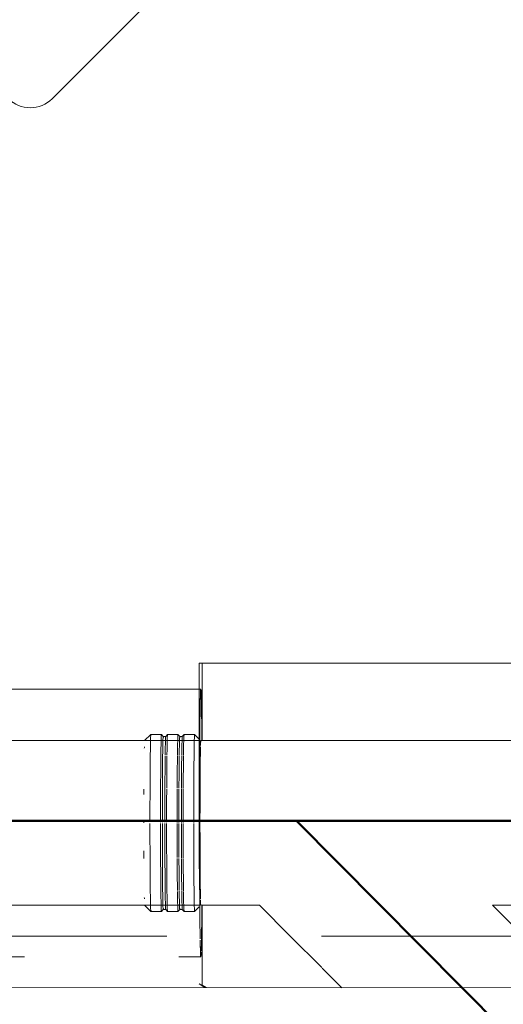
# Model space of a CAD drawing. Header units: millimetres. Extents: x 83162 to 161202, y 56220 to 105342.
# Tile 119 of 209: x 137581 to 138051, y 90088 to 91045. Entities that reach past the tile are written whole.
import ezdxf
from ezdxf import colors
from ezdxf.entities.mleader import LeaderData, LeaderLine
from ezdxf.math import Vec2, Vec3

# ---------------------------------------------------------------- set-up
doc = ezdxf.new("R2010")
doc.units = ezdxf.units.MM
doc.linetypes.add('ADSK_Штрих_ш2 п1_5', pattern=[350, 200, -150])
for name, color, linetype, lineweight in [('P-PIPE-____-OTLN', 7, 'Continuous', 50), ('Греющ. кабель', 204, 'Continuous', 50), ('ДЕВИ', 7, 'Continuous', 0)]:
    doc.layers.add(name, color=color, linetype=linetype, lineweight=lineweight)
doc.styles.add('ДЕВИ', font='CS_Gost2304.shx', dxfattribs={"width": 0.8})

# ---------------------------------------------------------------- blocks, each defined once
blk = doc.blocks.new('Соединитель Norma Rapid - Соединитель Norma Rapid-V202-ВКК_01_К3_З_ЭОМ_греющий кабель_')
at = {"layer": 'P-PIPE-____-OTLN', "color": 8, "lineweight": 9, "true_color": 0x808080}
for p, q in [((137708.52, 90350.18), (137702.52, 90344.18)), ((137718.8, 90350.18), (137708.53, 90350.18)), ((137720.53, 90348.12), (137718.81, 90350.17)), ((137724.68, 90350.17), (137722.96, 90348.12)), ((137734.87, 90350.18), (137724.69, 90350.18)), ((137736.6, 90348.12), (137734.88, 90350.17)), ((137740.75, 90350.17), (137739.03, 90348.12)), ((137751.03, 90350.18), (137740.76, 90350.18)), ((137755.58, 90345.64), (137751.04, 90350.18)), ((137722.97, 90348.13), (137720.52, 90348.13)), ((137739.04, 90348.13), (137736.59, 90348.13)), ((137702.52, 90184.18), (137708.52, 90178.19)), ((137708.53, 90178.18), (137718.8, 90178.18)), ((137718.81, 90178.19), (137720.53, 90180.24)), ((137720.52, 90180.24), (137722.97, 90180.24)), ((137722.96, 90180.24), (137724.68, 90178.19)), ((137724.69, 90178.18), (137734.87, 90178.18)), ((137734.88, 90178.19), (137736.6, 90180.24)), ((137736.59, 90180.24), (137739.04, 90180.24)), ((137739.03, 90180.24), (137740.75, 90178.19)), ((137740.76, 90178.18), (137751.03, 90178.18)), ((137751.04, 90178.19), (137755.58, 90182.72))]:
    blk.add_line(p, q, dxfattribs=at)
for centre, major_axis, start_param, end_param in [((137708.53, 90264.18), (0, 86), 6.1202, 7.839029), ((137718.8, 90264.18), (0, 86), 6.104672, 7.843607), ((137720.52, 90264.18), (0, 83.95), 6.119228, 7.844148), ((137724.69, 90264.18), (0, 86), 6.1202, 6.978395), ((137734.87, 90264.18), (0, 86), 6.104672, 6.981346), ((137736.59, 90264.18), (0, 83.95), 6.119228, 6.952866), ((137740.76, 90264.18), (0, 86), 6.1202, 6.983056), ((137751.03, 90264.18), (0, 86), 6.104672, 6.986032), ((137702.53, 90264.18), (0, 80), 0, 0.01), ((137722.97, 90264.18), (0, 83.95), 0, 0.665634), ((137739.04, 90264.18), (0, 83.95), 0, 0.670408), ((137702.53, 90264.18), (0, 80), 0.388719, 0.433714), ((137757.03, 90264.18), (0, 80), 0.388719, 0.433714), ((137722.97, 90264.18), (0, 83.95), 0.686102, 1.562081), ((137724.69, 90264.18), (0, 86), 0.714179, 1.160363), ((137734.87, 90264.18), (0, 86), 0.711051, 1.164042), ((137736.59, 90264.18), (0, 83.95), 0.681812, 1.153533), ((137739.04, 90264.18), (0, 83.95), 0.681041, 1.15444), ((137740.76, 90264.18), (0, 86), 0.709239, 1.166173), ((137751.03, 90264.18), (0, 86), 0.706084, 1.169884), ((137702.53, 90264.18), (0, 80), 1.147948, 1.219112), ((137724.69, 90264.18), (0, 86), 1.175818, 1.563051), ((137734.87, 90264.18), (0, 86), 1.174561, 1.566816), ((137736.59, 90264.18), (0, 83.95), 1.163442, 1.566816), ((137739.04, 90264.18), (0, 83.95), 1.163132, 1.566816), ((137740.76, 90264.18), (0, 86), 1.173833, 1.566816), ((137751.03, 90264.18), (0, 86), 1.172566, 1.566816), ((137757.03, 90264.18), (0, 80), 1.130888, 1.219112), ((137702.53, 90264.18), (0, 80), 1.551786, 1.566816), ((137708.53, 90264.18), (0, 86), 1.577261, 3.312146), ((137718.8, 90264.18), (0, 86), 1.577261, 3.312146), ((137720.52, 90264.18), (0, 83.95), 1.577417, 3.312146), ((137722.97, 90264.18), (0, 83.95), 1.577417, 3.141593), ((137724.69, 90264.18), (0, 86), 1.577261, 3.312146), ((137734.87, 90264.18), (0, 86), 1.577261, 1.970588), ((137736.59, 90264.18), (0, 83.95), 1.577417, 1.982635), ((137739.04, 90264.18), (0, 83.95), 1.577417, 1.984211), ((137740.76, 90264.18), (0, 86), 1.577261, 1.97429), ((137751.03, 90264.18), (0, 86), 1.577261, 1.980736), ((137702.53, 90264.18), (0, 80), 1.916286, 2.017554), ((137757.03, 90264.18), (0, 80), 1.916286, 2.00451), ((137734.87, 90264.18), (0, 86), 1.984206, 2.43708), ((137736.59, 90264.18), (0, 83.95), 1.995462, 2.467067), ((137739.04, 90264.18), (0, 83.95), 1.995462, 2.469037), ((137740.76, 90264.18), (0, 86), 1.984206, 2.441712), ((137751.03, 90264.18), (0, 86), 1.984206, 2.449776), ((137734.87, 90264.18), (0, 86), 2.45403, 3.312146), ((137736.59, 90264.18), (0, 83.95), 2.483019, 3.312146), ((137739.04, 90264.18), (0, 83.95), 2.483019, 3.141593), ((137740.76, 90264.18), (0, 86), 2.45403, 3.312146), ((137751.03, 90264.18), (0, 86), 2.45403, 3.312146), ((137702.53, 90264.18), (0, 80), 2.701684, 2.744914), ((137757.03, 90264.18), (0, 80), 2.701684, 2.744914), ((137702.53, 90264.18), (0, 80), 3.131592, 3.137613)]:
    blk.add_ellipse(centre, major_axis=major_axis, ratio=0.01, start_param=start_param, end_param=end_param, dxfattribs=at)
blk = doc.blocks.new('Соединитель Norma Rapid - Соединитель Norma Rapid-V204-ВКК_01_К3_З_ЭОМ_греющий кабель_')
at = {"layer": 'P-PIPE-____-OTLN', "color": 9, "lineweight": 9, "true_color": 0xbfbfbf}
for p, q in [((138099.45, 90133.38), (138090.96, 90133.38)), ((138106.71, 90126.12), (138099.46, 90133.38)), ((138106.48, 90123.44), (138106.72, 90126.11)), ((138108.21, 90121.72), (138106.81, 90123.12)), ((138110.87, 90121.96), (138108.2, 90121.72)), ((138118.08, 90114.76), (138110.88, 90121.95)), ((138117.85, 90112.08), (138118.08, 90114.75)), ((138119.58, 90110.36), (138117.93, 90112)), ((138122.24, 90110.59), (138119.57, 90110.36)), ((138128.66, 90104.18), (138122.25, 90110.59)), ((137996.47, 89993.13), (137999.14, 89993.36)), ((137999.13, 89993.37), (138000.86, 89991.64)), ((138000.86, 89991.65), (138000.63, 89988.98)), ((138000.63, 89988.96), (138007.89, 89981.71)), ((138007.9, 89981.7), (138016.38, 89981.7))]:
    blk.add_line(p, q, dxfattribs=at)
for centre, major_axis, start_param, end_param in [((138038.65, 90072.57), (60.81, 60.81), 0.291638, 0.704676), ((138034.4, 90076.81), (56.57, 56.57), 0.004256, 0.009886), ((138038.65, 90072.57), (60.81, 60.81), 6.112909, 6.525186), ((138034.4, 90076.81), (56.57, 56.57), 0.396955, 0.440121), ((138045.9, 90065.31), (60.81, 60.81), 0.29164, 0.691806), ((138047.12, 90064.09), (59.36, 59.36), 6.112909, 6.959303), ((138048.85, 90062.36), (59.36, 59.36), 6.112909, 6.959303), ((138050.07, 90061.14), (60.81, 60.81), 6.112909, 6.987864), ((138045.9, 90065.31), (60.81, 60.81), 6.112909, 6.567043), ((138038.65, 90072.57), (60.81, 60.81), 0.880979, 1.025102), ((138038.65, 90072.57), (60.81, 60.81), 0.710131, 0.876921), ((138045.9, 90065.31), (60.81, 60.81), 0.71865, 0.876921), ((138047.12, 90064.09), (59.36, 59.36), 0.691923, 0.832447), ((138057.27, 90053.95), (60.81, 60.81), 0.291642, 0.595204), ((138058.49, 90052.73), (59.36, 59.36), 6.112909, 6.81104), ((138060.22, 90051), (59.36, 59.36), 6.112909, 6.730075), ((138057.27, 90053.95), (60.81, 60.81), 6.112909, 6.555953), ((138061.44, 90049.78), (60.81, 60.81), 6.112909, 6.734138), ((138048.85, 90062.36), (59.36, 59.36), 0.694005, 0.786534), ((138050.07, 90061.14), (60.81, 60.81), 0.723543, 0.781478), ((138057.27, 90053.95), (60.81, 60.81), 2.971316, 3.320382), ((138058.49, 90052.73), (59.36, 59.36), 2.971316, 3.320382), ((138061.44, 90049.78), (60.81, 60.81), 2.76968, 3.320382), ((138060.22, 90051), (59.36, 59.36), 2.893825, 3.141593), ((138068.7, 90042.52), (60.81, 60.81), 2.516007, 2.793436), ((138072.94, 90038.28), (56.57, 56.57), 2.708149, 2.745744), ((138068.7, 90042.52), (60.81, 60.81), 2.848478, 3.320382)]:
    blk.add_ellipse(centre, major_axis=major_axis, ratio=0.009885, start_param=start_param, end_param=end_param, dxfattribs=at)
blk = doc.blocks.new('ВК_Чугун_Безраструбная_Ревизия прямоугольная - R-27177970-ВКК_01_К3_З_ЭОМ_греющий кабель_')
at = {"layer": 'P-PIPE-____-OTLN', "color": 46, "lineweight": 9, "true_color": 0x785107}
for p, q in [((137698.1, 91244.21), (137658.15, 91204.27)), ((137619.73, 91201.2), (137499.53, 91080.99)), ((137619.84, 91201.3), (137619.73, 91201.2)), ((137732.87, 91130.48), (137662.16, 91201.2)), ((137662.26, 91201.3), (137732.97, 91130.59)), ((137735.94, 91126.48), (137775.88, 91166.42)), ((137612.67, 90967.86), (137732.87, 91088.06)), ((137732.87, 91088.06), (137732.97, 91088.17)), ((137496.46, 91042.57), (137457.69, 91003.8)), ((137499.53, 91038.57), (137570.24, 90967.86)), ((137535.47, 90926.02), (137574.24, 90964.79))]:
    blk.add_line(p, q, dxfattribs=at)
for centre, start_param, end_param in [((137640.94, 91179.98), 4.712389, 6.283185), ((137641.05, 91180.09), 4.712389, 6.021386), ((137711.65, 91109.27), 3.141593, 4.712389), ((137711.76, 91109.38), 3.403392, 4.712389), ((137520.74, 91059.78), 0, 1.570796), ((137591.45, 90989.07), 1.570796, 3.141593)]:
    blk.add_ellipse(centre, major_axis=(-21.21, 21.21), ratio=0.99995, start_param=start_param, end_param=end_param, dxfattribs=at)

msp = doc.modelspace()

# ---------------------------------------------------------------- linework, layer by layer
at = {"layer": 'P-PIPE-____-OTLN', "color": 46, "linetype": 'ADSK_Штрих_ш2 п1_5', "lineweight": 9, "true_color": 0x785107}
for p, q in [((138113.52, 90419.54), (137755.58, 90419.54)), ((137755.58, 90419.54), (137755.58, 90107.88)), ((137757.03, 90394.18), (137072.93, 90394.18))]:
    msp.add_line(p, q, dxfattribs=at)
at = {"layer": 'P-PIPE-____-OTLN', "color": 43, "linetype": 'ADSK_Штрих_ш2 п1_5', "lineweight": 9, "true_color": 0xbba883}
for p, q in [((137755.58, 90419.54), (138113.52, 90419.54)), ((137758.5, 90344.17), (137758.5, 90419.54)), ((137035.84, 90134.18), (137757.03, 90134.18)), ((137761.05, 90104.19), (137755.58, 90107.88))]:
    msp.add_line(p, q, dxfattribs=at)
at = {"layer": 'P-PIPE-____-OTLN', "color": 43, "lineweight": 9, "true_color": 0xbba883}
for p, q in [((137755.58, 90344.18), (137035.84, 90344.18)), ((138110.59, 90344.18), (137757.03, 90344.18)), ((137035.84, 90184.18), (137755.58, 90184.18)), ((137757.03, 90184.18), (137813.89, 90184.18)), ((137813.89, 90184.18), (137843.89, 90154.18)), ((138040.12, 90184.18), (138110.59, 90184.18)), ((138070.17, 90154.18), (138040.13, 90184.22))]:
    msp.add_line(p, q, dxfattribs=at)
at = {"layer": 'P-PIPE-____-OTLN', "color": 254, "linetype": 'ADSK_Штрих_ш2 п1_5', "lineweight": 9, "true_color": 0xddd3c1}
for p, q in [((137758.5, 90106.72), (137758.5, 90184.18)), ((137755.58, 90107.88), (137758.5, 90106.72)), ((137758.5, 90106.72), (137762.25, 90104.19))]:
    msp.add_line(p, q, dxfattribs=at)
at = {"layer": 'P-PIPE-____-OTLN', "color": 136, "linetype": 'ADSK_Штрих_ш2 п1_5', "lineweight": 9, "true_color": 0x008080}
msp.add_line((139124.09, 90154.17), (136617.14, 90154.19), dxfattribs=at)
at = {"layer": 'P-PIPE-____-OTLN', "color": 254, "lineweight": 9, "true_color": 0xddd3c1}
for p, q in [((137843.89, 90154.18), (137874.42, 90123.65)), ((137874.95, 90123.12), (137893.89, 90104.18))]:
    msp.add_line(p, q, dxfattribs=at)
at = {"layer": 'P-PIPE-____-OTLN', "color": 123, "lineweight": 9, "true_color": 0x80bfbf}
msp.add_line((139678.55, 90104.17), (136617.14, 90104.19), dxfattribs=at)
at = {"layer": 'P-PIPE-____-OTLN', "color": 43, "linetype": 'ADSK_Штрих_ш2 п1_5', "lineweight": 9, "true_color": 0xbba883}
for start_param, end_param in [(0.004142, 1.574938), (5.381829, 6.283185), (1.574938, 2.585761), (3.698531, 4.043018)]:
    msp.add_ellipse((137757.03, 90264.18), major_axis=(0, 130), ratio=0.01, start_param=start_param, end_param=end_param, dxfattribs=at)
at = {"layer": 'P-PIPE-____-OTLN', "color": 7, "linetype": 'ADSK_Штрих_ш2 п1_5', "lineweight": 9, "true_color": 0xfcfcfb}
msp.add_ellipse((137757.03, 90264.18), major_axis=(0, 130), ratio=0.01, start_param=0, end_param=0.004142, dxfattribs=at)
at = {"layer": 'P-PIPE-____-OTLN', "color": 43, "lineweight": 9, "true_color": 0xbba883}
for start_param, end_param in [(0.261799, 0.346494), (0, 0.257819), (0, 0.128921), (0.523599, 0.65252), (0.431852, 0.519619), (0.785398, 1.033323), (0.652497, 0.781418), (1.046961, 1.130985), (1.047198, 1.131892), (1.033666, 1.043218), (1.206099, 1.566771), (1.206983, 1.305017), (1.308906, 1.566816), (1.57084, 1.828616), (1.570796, 1.828705), (1.832596, 1.925586), (1.832784, 1.92665), (2.002648, 2.090415), (2.003511, 2.090649), (2.094395, 2.221452), (2.125358, 2.352215), (2.356194, 2.485116), (2.485093, 2.614014), (2.617994, 2.702688), (2.788046, 2.875813), (2.879793, 3.008714), (3.008692, 3.137613)]:
    msp.add_ellipse((137757.03, 90264.18), major_axis=(0, 80), ratio=0.01, start_param=start_param, end_param=end_param, dxfattribs=at)
at = {"layer": 'P-PIPE-____-OTLN', "color": 254, "linetype": 'ADSK_Штрих_ш2 п1_5', "lineweight": 9, "true_color": 0xddd3c1}
for start_param, end_param in [(2.585761, 2.615285), (2.639146, 3.145735), (3.43046, 3.669333), (3.669344, 3.698531), (3.145735, 3.407534)]:
    msp.add_ellipse((137757.03, 90264.18), major_axis=(0, 130), ratio=0.01, start_param=start_param, end_param=end_param, dxfattribs=at)
at = {"layer": 'Греющ. кабель'}
for p, q in [((144828.43, 90264.22), (136294.52, 90266.63)), ((138504, 89607.23), (137849.9, 90266.19))]:
    msp.add_line(p, q, dxfattribs=at)

# ---------------------------------------------------------------- block references
at = {"layer": 'P-PIPE-____-OTLN', "color": 46, "lineweight": 9, "true_color": 0x785107}
msp.add_blockref('ВК_Чугун_Безраструбная_Ревизия прямоугольная - R-27177970-ВКК_01_К3_З_ЭОМ_греющий кабель_', (0, 0), dxfattribs=at)
at = {"layer": 'P-PIPE-____-OTLN', "color": 8, "lineweight": 9, "true_color": 0x808080}
msp.add_blockref('Соединитель Norma Rapid - Соединитель Norma Rapid-V202-ВКК_01_К3_З_ЭОМ_греющий кабель_', (0, 0), dxfattribs=at)
at = {"layer": 'P-PIPE-____-OTLN', "color": 9, "lineweight": 9, "true_color": 0xbfbfbf}
msp.add_blockref('Соединитель Norma Rapid - Соединитель Norma Rapid-V204-ВКК_01_К3_З_ЭОМ_греющий кабель_', (0, 0), dxfattribs=at)

# ---------------------------------------------------------------- leaders
at = {"layer": 'ДЕВИ', "color": 7}
ml = msp.add_multileader_mtext('Standard', dxfattribs=at)
ml.set_content('{\\C7;ГК3.19\\PЭлектроподогрев трубы\\PДЕВИ Pipeguard-25   L=28м, 700 Вт. 230 В.^JУчасток 19.}', color=5, style='ДЕВИ')
ml.set_leader_properties()
ml.build(insert=Vec2(0, 0))
ml.multileader.update_dxf_attribs({"text_left_attachment_type": 5, "text_right_attachment_type": 5, "dogleg_length": 1, "arrow_head_size": 50})
ctx = ml.context
ctx.base_point, ctx.char_height, ctx.arrow_head_size, ctx.landing_gap_size, ctx.plane_origin = Vec3(134756.39, 93591.14), 200, 50, 0, Vec3(155753.49, 93339.56)
ctx.left_attachment, ctx.right_attachment, ctx.text_align_type = 5, 5, 2
notes = []
notes.append((ctx, [(0, (1, 1, 0), (140677.39, 93591.14), (-1, 0), 1, [(0, [(141604.32, 90265.13)], 0, [])])]))
ctx.mtext.insert, ctx.mtext.width, ctx.mtext.alignment, ctx.mtext.flow_direction = Vec3(140676.39, 94831.14), 6137.8365, 3, 5
for ctx, leaders in notes:
    for number, flags, end, landing, length, lines in leaders:
        leader = LeaderData()
        leader.index, (leader.has_last_leader_line, leader.has_dogleg_vector, leader.attachment_direction) = number, flags
        leader.last_leader_point, leader.dogleg_vector, leader.dogleg_length = Vec3(end), Vec3(landing), length
        for number, points, colour, breaks in lines:
            line = LeaderLine()
            line.index, line.vertices, line.color, line.breaks = number, Vec3.list(points), colors.encode_raw_color(colour), breaks
            leader.lines.append(line)
        ctx.leaders.append(leader)

doc.saveas('drawing.dxf')
